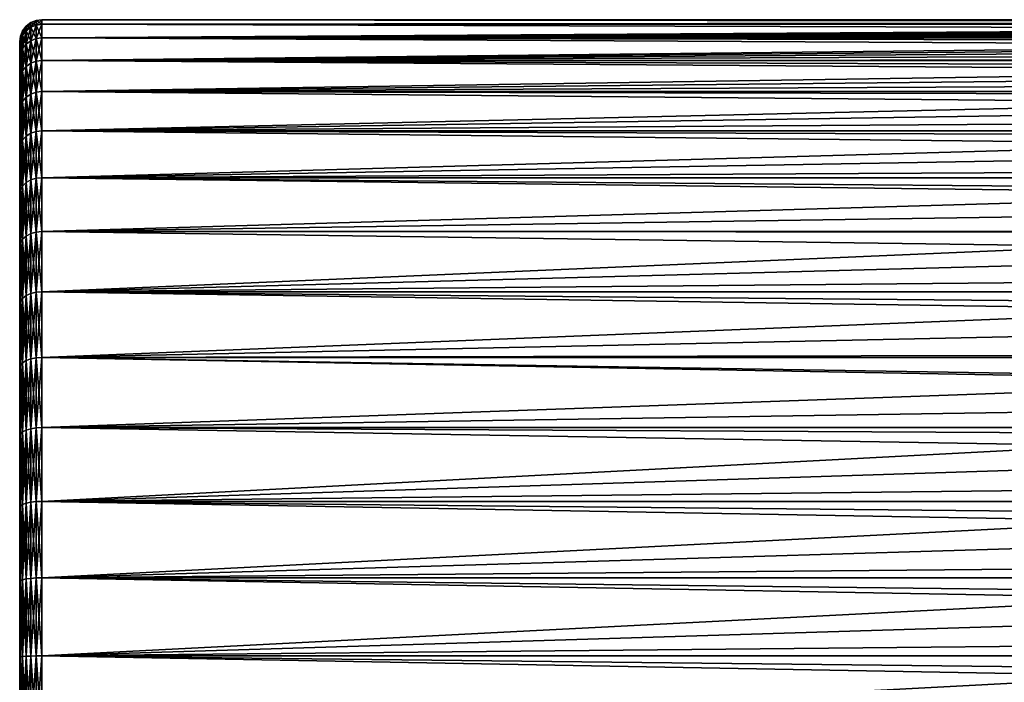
# Model space of a CAD drawing. Header units: metres. Extents: x -160 to 52, y -25 to 25.
# Tile 2 of 168: x -160 to -124, y 0 to 24. Entities that reach past the tile are written whole.
import ezdxf

# ---------------------------------------------------------------- set-up
doc = ezdxf.new("R2010")
doc.units = ezdxf.units.M
doc.layers.add('solid_509089_SW0001', color=7, linetype='CONTINUOUS')

msp = doc.modelspace()

# ---------------------------------------------------------------- linework, layer by layer
at = {"layer": 'solid_509089_SW0001'}
for points in [[(-159.599457, 24.393135, 0), (-159.765396, 24.265982, 0), (-159.765396, 24.101904, 2.817108)], [(-159.599457, 24.228197, -2.83187), (-159.765396, 24.265982, 0), (-159.599457, 24.393135, 0)], [(-159.599457, 24.228197, 2.83187), (-159.599457, 24.393135, 0), (-159.765396, 24.101904, 2.817108)], [(-159.40625, 24.472958, 0), (-159.599457, 24.393135, 0), (-159.599457, 24.228197, 2.83187)], [(-159.40625, 24.30748, -2.841137), (-159.599457, 24.393135, 0), (-159.40625, 24.472958, 0)], [(-159.40625, 24.30748, 2.841137), (-159.40625, 24.472958, 0), (-159.599457, 24.228197, 2.83187)], [(-159.40625, 24.30748, -2.841137), (-159.599457, 24.228197, -2.83187), (-159.599457, 24.393135, 0)], [(-159.40625, 24.30748, 2.841137), (-159.599457, 24.228197, 2.83187), (-159.599457, 23.735615, 5.625444)], [(-159.40625, 23.813286, 5.643852), (-159.40625, 24.30748, 2.841137), (-159.599457, 23.735615, 5.625444)], [(-159.40625, 24.30748, -2.841137), (-159.40625, 23.813286, -5.643852), (-159.599457, 24.228197, -2.83187)], [(-159.40625, 24.472958, 0), (-159.199997, 24.5), (-159.199997, 24.334339, -2.844276)], [(-159.40625, 24.30748, 2.841137), (-159.199997, 24.334339, 2.844276), (-159.199997, 24.5)], [(-159.40625, 24.30748, 2.841137), (-159.199997, 24.5), (-159.40625, 24.472958, 0)], [(-159.40625, 24.30748, -2.841137), (-159.40625, 24.472958, 0), (-159.199997, 24.334339, -2.844276)], [(-159.40625, 24.30748, -2.841137), (-159.199997, 24.334339, -2.844276), (-159.199997, 23.8396, -5.650089)], [(-159.40625, 23.813286, 5.643852), (-159.199997, 23.8396, 5.650089), (-159.199997, 24.334339, 2.844276)], [(-159.40625, 23.813286, 5.643852), (-159.199997, 24.334339, 2.844276), (-159.40625, 24.30748, 2.841137)], [(-159.40625, 24.30748, -2.841137), (-159.199997, 23.8396, -5.650089), (-159.40625, 23.813286, -5.643852)], [(-159.199997, 24.5), (-2.2, 24.5), (-2.2, 24.334339, -2.844276)], [(-159.199997, 24.334339, -2.844276), (-159.199997, 24.5), (-2.2, 24.334339, -2.844276)], [(-159.199997, 24.334339, 2.844276), (-2.2, 24.5), (-159.199997, 24.5)], [(-33.600307, 24.421221, 1.963144), (-2.2, 24.5), (-159.199997, 24.334339, 2.844276)], [(-35.13702, 24.418377, 1.99821), (-33.600307, 24.421221, 1.963144), (-159.199997, 24.334339, 2.844276)], [(-36.553524, 24.413706, 2.054504), (-35.13702, 24.418377, 1.99821), (-159.199997, 24.334339, 2.844276)], [(-37.828999, 24.408001, 2.121211), (-36.553524, 24.413706, 2.054504), (-159.199997, 24.334339, 2.844276)], [(-38.81424, 24.403519, 2.172169), (-37.828999, 24.408001, 2.121211), (-159.199997, 24.334339, 2.844276)], [(-39.863876, 24.399248, 2.21962), (-38.81424, 24.403519, 2.172169), (-159.199997, 24.334339, 2.844276)], [(-39.863876, 24.399248, 2.21962), (-159.199997, 24.334339, 2.844276), (-68.788475, 24.380384, 2.418035)], [(-69.926704, 24.379534, 2.426587), (-68.788475, 24.380384, 2.418035), (-159.199997, 24.334339, 2.844276)], [(-71.041061, 24.378325, 2.438705), (-69.926704, 24.379534, 2.426587), (-159.199997, 24.334339, 2.844276)], [(-72.116058, 24.376907, 2.452823), (-71.041061, 24.378325, 2.438705), (-159.199997, 24.334339, 2.844276)], [(-73.165558, 24.375187, 2.469864), (-72.116058, 24.376907, 2.452823), (-159.199997, 24.334339, 2.844276)], [(-74.21978, 24.37282, 2.493129), (-73.165558, 24.375187, 2.469864), (-159.199997, 24.334339, 2.844276)], [(-75.307487, 24.36952, 2.52517), (-74.21978, 24.37282, 2.493129), (-159.199997, 24.334339, 2.844276)], [(-76.428886, 24.365541, 2.56327), (-75.307487, 24.36952, 2.52517), (-159.199997, 24.334339, 2.844276)], [(-77.560692, 24.36064, 2.609449), (-76.428886, 24.365541, 2.56327), (-159.199997, 24.334339, 2.844276)], [(-78.679222, 24.354401, 2.667049), (-77.560692, 24.36064, 2.609449), (-159.199997, 24.334339, 2.844276)], [(-79.775688, 24.346548, 2.737816), (-78.679222, 24.354401, 2.667049), (-159.199997, 24.334339, 2.844276)], [(-80.864426, 24.337172, 2.819938), (-79.775688, 24.346548, 2.737816), (-159.199997, 24.334339, 2.844276)], [(-81.931023, 24.326124, 2.91371), (-80.864426, 24.337172, 2.819938), (-159.199997, 24.334339, 2.844276)], [(-159.199997, 24.334339, -2.844276), (-2.2, 24.334339, -2.844276), (-2.2, 23.8396, -5.650089)], [(-159.199997, 23.8396, -5.650089), (-159.199997, 24.334339, -2.844276), (-2.2, 23.8396, -5.650089)], [(-81.931023, 24.326124, 2.91371), (-159.199997, 24.334339, 2.844276), (-159.199997, 23.8396, 5.650089)], [(-82.959953, 24.313215, 3.019532), (-81.931023, 24.326124, 2.91371), (-159.199997, 23.8396, 5.650089)], [(-84.271729, 24.292828, 3.179391), (-82.959953, 24.313215, 3.019532), (-159.199997, 23.8396, 5.650089)], [(-159.892715, 24.100182, 0), (-159.972748, 23.907055, 0), (-159.972748, 23.745405, 2.77544)], [(-159.892715, 23.937225, -2.79786), (-159.972748, 23.907055, 0), (-159.892715, 24.100182, 0)], [(-159.892715, 23.937225, 2.79786), (-159.892715, 24.100182, 0), (-159.972748, 23.745405, 2.77544)], [(-159.765396, 24.265982, 0), (-159.892715, 24.100182, 0), (-159.892715, 23.937225, 2.79786)], [(-159.765396, 24.101904, -2.817109), (-159.892715, 24.100182, 0), (-159.765396, 24.265982, 0)], [(-159.765396, 24.101904, 2.817108), (-159.765396, 24.265982, 0), (-159.892715, 23.937225, 2.79786)], [(-159.765396, 24.101904, -2.817109), (-159.892715, 23.937225, -2.79786), (-159.892715, 24.100182, 0)], [(-159.765396, 24.101904, 2.817108), (-159.892715, 23.937225, 2.79786), (-159.892715, 23.450558, 5.557884)], [(-159.765396, 23.611889, 5.59612), (-159.765396, 24.101904, 2.817108), (-159.892715, 23.450558, 5.557884)], [(-159.765396, 24.101904, -2.817109), (-159.765396, 23.611889, -5.59612), (-159.892715, 23.937225, -2.79786)], [(-159.599457, 24.228197, -2.83187), (-159.765396, 24.101904, -2.817109), (-159.765396, 24.265982, 0)], [(-159.599457, 24.228197, 2.83187), (-159.765396, 24.101904, 2.817108), (-159.765396, 23.611889, 5.59612)], [(-159.599457, 23.735615, 5.625444), (-159.599457, 24.228197, 2.83187), (-159.765396, 23.611889, 5.59612)], [(-159.599457, 24.228197, -2.83187), (-159.599457, 23.735615, -5.625444), (-159.765396, 24.101904, -2.817109)], [(-159.599457, 23.735615, -5.625444), (-159.765396, 23.611889, -5.59612), (-159.765396, 24.101904, -2.817109)], [(-159.40625, 23.813286, -5.643852), (-159.599457, 23.735615, -5.625444), (-159.599457, 24.228197, -2.83187)], [(-85.526642, 24.268465, 3.360293), (-84.271729, 24.292828, 3.179391), (-159.199997, 23.8396, 5.650089)], [(-86.730675, 24.239651, 3.562206), (-85.526642, 24.268465, 3.360293), (-159.199997, 23.8396, 5.650089)], [(-87.885262, 24.205635, 3.786456), (-86.730675, 24.239651, 3.562206), (-159.199997, 23.8396, 5.650089)], [(-88.98484, 24.166418, 4.029171), (-87.885262, 24.205635, 3.786456), (-159.199997, 23.8396, 5.650089)], [(-90.023315, 24.122068, 4.286707), (-88.98484, 24.166418, 4.029171), (-159.199997, 23.8396, 5.650089)], [(-91.470299, 24.044434, 4.702685), (-90.023315, 24.122068, 4.286707), (-159.199997, 23.8396, 5.650089)], [(-92.804443, 23.953451, 5.146083), (-91.470299, 24.044434, 4.702685), (-159.199997, 23.8396, 5.650089)], [(-94.02916, 23.847702, 5.615791), (-92.804443, 23.953451, 5.146083), (-159.199997, 23.8396, 5.650089)], [(-159.972748, 23.907055, 0), (-160, 23.700001), (-160, 23.542261, 2.729041)], [(-159.972748, 23.745405, -2.77544), (-160, 23.700001), (-159.972748, 23.907055, 0)], [(-159.972748, 23.745405, 2.77544), (-159.972748, 23.907055, 0), (-160, 23.542261, 2.729041)], [(-159.972748, 23.745405, -2.77544), (-160, 23.542261, -2.729042), (-160, 23.700001)], [(-159.972748, 23.745405, 2.77544), (-160, 23.542261, 2.729041), (-160, 23.066881, 5.441222)], [(-159.972748, 23.262638, 5.513346), (-159.972748, 23.745405, 2.77544), (-160, 23.066881, 5.441222)], [(-159.972748, 23.745405, -2.77544), (-160, 23.066881, -5.441222), (-160, 23.542261, -2.729042)], [(-159.972748, 23.745405, -2.77544), (-159.972748, 23.262638, -5.513346), (-160, 23.066881, -5.441222)], [(-160, 23.542261, -2.729042), (-160, 23.542261, 2.729041), (-160, 23.700001)], [(-159.892715, 23.937225, -2.79786), (-159.972748, 23.745405, -2.77544), (-159.972748, 23.907055, 0)], [(-159.892715, 23.937225, 2.79786), (-159.972748, 23.745405, 2.77544), (-159.972748, 23.262638, 5.513346)], [(-159.892715, 23.450558, 5.557884), (-159.892715, 23.937225, 2.79786), (-159.972748, 23.262638, 5.513346)], [(-159.892715, 23.937225, -2.79786), (-159.892715, 23.450558, -5.557884), (-159.972748, 23.745405, -2.77544)], [(-159.892715, 23.450558, -5.557884), (-159.972748, 23.262638, -5.513346), (-159.972748, 23.745405, -2.77544)], [(-159.765396, 23.611889, -5.59612), (-159.892715, 23.450558, -5.557884), (-159.892715, 23.937225, -2.79786)], [(-159.765396, 23.611889, 5.59612), (-159.892715, 23.450558, 5.557884), (-159.892715, 22.646763, 8.242747)], [(-159.765396, 22.802565, 8.299455), (-159.765396, 23.611889, 5.59612), (-159.892715, 22.646763, 8.242747)], [(-159.765396, 23.611889, -5.59612), (-159.765396, 22.802565, -8.299455), (-159.892715, 23.450558, -5.557884)], [(-159.599457, 23.735615, 5.625444), (-159.765396, 23.611889, 5.59612), (-159.765396, 22.802565, 8.299455)], [(-159.599457, 22.922049, 8.342943), (-159.599457, 23.735615, 5.625444), (-159.765396, 22.802565, 8.299455)], [(-159.599457, 23.735615, -5.625444), (-159.599457, 22.922049, -8.342943), (-159.765396, 23.611889, -5.59612)], [(-159.599457, 22.922049, -8.342943), (-159.765396, 22.802565, -8.299455), (-159.765396, 23.611889, -5.59612)], [(-159.40625, 23.813286, 5.643852), (-159.599457, 23.735615, 5.625444), (-159.599457, 22.922049, 8.342943)], [(-159.40625, 22.997057, 8.370244), (-159.40625, 23.813286, 5.643852), (-159.599457, 22.922049, 8.342943)], [(-159.40625, 23.813286, -5.643852), (-159.40625, 22.997057, -8.370244), (-159.599457, 23.735615, -5.625444)], [(-159.40625, 22.997057, -8.370244), (-159.599457, 22.922049, -8.342943), (-159.599457, 23.735615, -5.625444)], [(-159.40625, 23.813286, -5.643852), (-159.199997, 23.8396, -5.650089), (-159.199997, 23.022469, -8.379494)], [(-159.40625, 22.997057, 8.370244), (-159.199997, 23.022469, 8.379494), (-159.199997, 23.8396, 5.650089)], [(-159.40625, 22.997057, 8.370244), (-159.199997, 23.8396, 5.650089), (-159.40625, 23.813286, 5.643852)], [(-159.40625, 23.813286, -5.643852), (-159.199997, 23.022469, -8.379494), (-159.40625, 22.997057, -8.370244)], [(-95.1651, 23.726751, 6.106661), (-94.02916, 23.847702, 5.615791), (-159.199997, 23.8396, 5.650089)], [(-159.199997, 23.8396, -5.650089), (-2.2, 23.8396, -5.650089), (-2.2, 23.022469, -8.379494)], [(-159.199997, 23.022469, -8.379494), (-159.199997, 23.8396, -5.650089), (-2.2, 23.022469, -8.379494)], [(-95.1651, 23.726751, 6.106661), (-159.199997, 23.8396, 5.650089), (-159.199997, 23.022469, 8.379494)], [(-96.217628, 23.588932, 6.619083), (-95.1651, 23.726751, 6.106661), (-159.199997, 23.022469, 8.379494)], [(-160, 23.066881, -5.441222), (-160, 23.066881, 5.441222), (-160, 23.542261, 2.729041)], [(-160, 23.542261, -2.729042), (-160, 23.066881, -5.441222), (-160, 23.542261, 2.729041)], [(-159.972748, 23.262638, 5.513346), (-160, 23.066881, 5.441222), (-160, 22.277819, 8.086336)], [(-159.972748, 22.465282, 8.176695), (-159.972748, 23.262638, 5.513346), (-160, 22.277819, 8.086336)], [(-159.972748, 23.262638, -5.513346), (-160, 22.277817, -8.086337), (-160, 23.066881, -5.441222)], [(-159.972748, 23.262638, -5.513346), (-159.972748, 22.465282, -8.176695), (-160, 22.277817, -8.086337)], [(-159.892715, 23.450558, 5.557884), (-159.972748, 23.262638, 5.513346), (-159.972748, 22.465282, 8.176695)], [(-159.892715, 22.646763, 8.242747), (-159.892715, 23.450558, 5.557884), (-159.972748, 22.465282, 8.176695)], [(-159.892715, 23.450558, -5.557884), (-159.892715, 22.646763, -8.242747), (-159.972748, 23.262638, -5.513346)], [(-159.892715, 22.646763, -8.242747), (-159.972748, 22.465282, -8.176695), (-159.972748, 23.262638, -5.513346)], [(-159.765396, 22.802565, -8.299455), (-159.892715, 22.646763, -8.242747), (-159.892715, 23.450558, -5.557884)], [(-97.196983, 23.434029, 7.148165), (-96.217628, 23.588932, 6.619083), (-159.199997, 23.022469, 8.379494)], [(-98.132179, 23.255348, 7.709652), (-97.196983, 23.434029, 7.148165), (-159.199997, 23.022469, 8.379494)], [(-99.053383, 23.045395, 8.316234), (-98.132179, 23.255348, 7.709652), (-159.199997, 23.022469, 8.379494)], [(-160, 22.277817, -8.086337), (-160, 22.277819, 8.086336), (-160, 23.066881, 5.441222)], [(-160, 23.066881, -5.441222), (-160, 22.277817, -8.086337), (-160, 23.066881, 5.441222)], [(-159.599457, 22.922049, 8.342943), (-159.765396, 22.802565, 8.299455), (-159.765396, 21.684874, 10.890553)], [(-159.599457, 21.7985, 10.947618), (-159.599457, 22.922049, 8.342943), (-159.765396, 21.684874, 10.890553)], [(-159.599457, 22.922049, -8.342943), (-159.599457, 21.7985, -10.947618), (-159.765396, 22.802565, -8.299455)], [(-159.40625, 22.997057, 8.370244), (-159.599457, 22.922049, 8.342943), (-159.599457, 21.7985, 10.947618)], [(-159.40625, 21.869833, 10.983443), (-159.40625, 22.997057, 8.370244), (-159.599457, 21.7985, 10.947618)], [(-159.40625, 22.997057, -8.370244), (-159.40625, 21.869833, -10.983443), (-159.599457, 22.922049, -8.342943)], [(-159.40625, 21.869833, -10.983443), (-159.599457, 21.7985, -10.947618), (-159.599457, 22.922049, -8.342943)], [(-159.40625, 22.997057, -8.370244), (-159.199997, 23.022469, -8.379494), (-159.199997, 21.893999, -10.99558)], [(-159.40625, 21.869833, 10.983443), (-159.199997, 21.893999, 10.99558), (-159.199997, 23.022469, 8.379494)], [(-159.40625, 21.869833, 10.983443), (-159.199997, 23.022469, 8.379494), (-159.40625, 22.997057, 8.370244)], [(-159.40625, 22.997057, -8.370244), (-159.199997, 21.893999, -10.99558), (-159.40625, 21.869833, -10.983443)], [(-99.966644, 22.797941, 8.972397), (-99.053383, 23.045395, 8.316234), (-159.199997, 23.022469, 8.379494)], [(-159.199997, 23.022469, -8.379494), (-2.2, 23.022469, -8.379494), (-2.2, 21.893999, -10.99558)], [(-159.199997, 21.893999, -10.99558), (-159.199997, 23.022469, -8.379494), (-2.2, 21.893999, -10.99558)], [(-99.966644, 22.797941, 8.972397), (-159.199997, 23.022469, 8.379494), (-159.199997, 21.893999, 10.99558)], [(-159.892715, 22.646763, 8.242747), (-159.972748, 22.465282, 8.176695), (-159.972748, 21.364124, 10.729466)], [(-159.892715, 21.536709, 10.816142), (-159.892715, 22.646763, 8.242747), (-159.972748, 21.364124, 10.729466)], [(-159.892715, 22.646763, -8.242747), (-159.892715, 21.536709, -10.816142), (-159.972748, 22.465282, -8.176695)], [(-159.765396, 22.802565, 8.299455), (-159.892715, 22.646763, 8.242747), (-159.892715, 21.536709, 10.816142)], [(-159.765396, 21.684874, 10.890553), (-159.765396, 22.802565, 8.299455), (-159.892715, 21.536709, 10.816142)], [(-159.765396, 22.802565, -8.299455), (-159.765396, 21.684874, -10.890553), (-159.892715, 22.646763, -8.242747)], [(-159.765396, 21.684874, -10.890553), (-159.892715, 21.536709, -10.816142), (-159.892715, 22.646763, -8.242747)], [(-159.599457, 21.7985, -10.947618), (-159.765396, 21.684874, -10.890553), (-159.765396, 22.802565, -8.299455)], [(-100.880272, 22.506037, 9.681337), (-99.966644, 22.797941, 8.972397), (-159.199997, 21.893999, 10.99558)], [(-159.972748, 22.465282, 8.176695), (-160, 22.277819, 8.086336), (-160, 21.187626, 10.619515)], [(-159.972748, 21.364124, 10.729466), (-159.972748, 22.465282, 8.176695), (-160, 21.187626, 10.619515)], [(-159.972748, 22.465282, -8.176695), (-160, 21.187626, -10.619515), (-160, 22.277817, -8.086337)], [(-159.972748, 22.465282, -8.176695), (-159.972748, 21.364124, -10.729466), (-160, 21.187626, -10.619515)], [(-160, 21.187626, -10.619515), (-160, 21.187626, 10.619515), (-160, 22.277819, 8.086336)], [(-160, 22.277817, -8.086337), (-160, 21.187626, -10.619515), (-160, 22.277819, 8.086336)], [(-159.892715, 21.536709, -10.816142), (-159.972748, 21.364124, -10.729466), (-159.972748, 22.465282, -8.176695)], [(-101.781303, 22.167892, 10.432378), (-100.880272, 22.506037, 9.681337), (-159.199997, 21.893999, 10.99558)], [(-102.668282, 21.779074, 11.221496), (-101.781303, 22.167892, 10.432378), (-159.199997, 21.893999, 10.99558)], [(-159.40625, 21.869833, 10.983443), (-159.599457, 21.7985, 10.947618), (-159.599457, 20.380167, 13.404246)], [(-159.40625, 20.446857, 13.44811), (-159.40625, 21.869833, 10.983443), (-159.599457, 20.380167, 13.404246)], [(-159.40625, 21.869833, -10.983443), (-159.40625, 20.446857, -13.44811), (-159.599457, 21.7985, -10.947618)], [(-159.40625, 21.869833, -10.983443), (-159.199997, 21.893999, -10.99558), (-159.199997, 20.469452, -13.46297)], [(-159.40625, 20.446857, 13.44811), (-159.199997, 20.469452, 13.46297), (-159.199997, 21.893999, 10.99558)], [(-159.40625, 20.446857, 13.44811), (-159.199997, 21.893999, 10.99558), (-159.40625, 21.869833, 10.983443)], [(-159.40625, 21.869833, -10.983443), (-159.199997, 20.469452, -13.46297), (-159.40625, 20.446857, -13.44811)], [(-159.199997, 21.893999, -10.99558), (-2.2, 21.893999, -10.99558), (-2.2, 20.469452, -13.46297)], [(-159.199997, 20.469452, -13.46297), (-159.199997, 21.893999, -10.99558), (-2.2, 20.469452, -13.46297)], [(-102.668282, 21.779074, 11.221496), (-159.199997, 21.893999, 10.99558), (-159.199997, 20.469452, 13.46297)], [(-159.892715, 21.536709, 10.816142), (-159.972748, 21.364124, 10.729466), (-159.972748, 19.974052, 13.137141)], [(-159.892715, 20.135408, 13.243266), (-159.892715, 21.536709, 10.816142), (-159.972748, 19.974052, 13.137141)], [(-159.892715, 21.536709, -10.816142), (-159.892715, 20.135408, -13.243266), (-159.972748, 21.364124, -10.729466)], [(-159.765396, 21.684874, 10.890553), (-159.892715, 21.536709, 10.816142), (-159.892715, 20.135408, 13.243266)], [(-159.765396, 20.273932, 13.334374), (-159.765396, 21.684874, 10.890553), (-159.892715, 20.135408, 13.243266)], [(-159.765396, 21.684874, -10.890553), (-159.765396, 20.273932, -13.334374), (-159.892715, 21.536709, -10.816142)], [(-159.765396, 20.273932, -13.334374), (-159.892715, 20.135408, -13.243266), (-159.892715, 21.536709, -10.816142)], [(-159.599457, 21.7985, 10.947618), (-159.765396, 21.684874, 10.890553), (-159.765396, 20.273932, 13.334374)], [(-159.599457, 20.380167, 13.404246), (-159.599457, 21.7985, 10.947618), (-159.765396, 20.273932, 13.334374)], [(-159.599457, 21.7985, -10.947618), (-159.599457, 20.380167, -13.404246), (-159.765396, 21.684874, -10.890553)], [(-159.599457, 20.380167, -13.404246), (-159.765396, 20.273932, -13.334374), (-159.765396, 21.684874, -10.890553)], [(-159.40625, 20.446857, -13.44811), (-159.599457, 20.380167, -13.404246), (-159.599457, 21.7985, -10.947618)], [(-103.536858, 21.337439, 12.040087), (-102.668282, 21.779074, 11.221496), (-159.199997, 20.469452, 13.46297)], [(-159.972748, 21.364124, 10.729466), (-160, 21.187626, 10.619515), (-160, 19.810955, 13.008268)], [(-159.972748, 19.974052, 13.137141), (-159.972748, 21.364124, 10.729466), (-160, 19.810955, 13.008268)], [(-159.972748, 21.364124, -10.729466), (-160, 19.810955, -13.008269), (-160, 21.187626, -10.619515)], [(-159.972748, 21.364124, -10.729466), (-159.972748, 19.974052, -13.137141), (-160, 19.810955, -13.008269)], [(-160, 19.810955, -13.008269), (-160, 19.810955, 13.008268), (-160, 21.187626, 10.619515)], [(-160, 21.187626, -10.619515), (-160, 19.810955, -13.008269), (-160, 21.187626, 10.619515)], [(-159.892715, 20.135408, -13.243266), (-159.972748, 19.974052, -13.137141), (-159.972748, 21.364124, -10.729466)], [(-104.385117, 20.84009, 12.881797), (-103.536858, 21.337439, 12.040087), (-159.199997, 20.469452, 13.46297)], [(-105.201424, 20.291767, 13.72932), (-104.385117, 20.84009, 12.881797), (-159.199997, 20.469452, 13.46297)], [(-159.599457, 20.380167, 13.404246), (-159.765396, 20.273932, 13.334374), (-159.765396, 18.58882, 15.597873)], [(-159.599457, 18.686226, 15.679605), (-159.599457, 20.380167, 13.404246), (-159.765396, 18.58882, 15.597873)], [(-159.599457, 20.380167, -13.404246), (-159.599457, 18.686226, -15.679605), (-159.765396, 20.273932, -13.334374)], [(-159.40625, 20.446857, 13.44811), (-159.599457, 20.380167, 13.404246), (-159.599457, 18.686226, 15.679605)], [(-159.40625, 18.747374, 15.730913), (-159.40625, 20.446857, 13.44811), (-159.599457, 18.686226, 15.679605)], [(-159.40625, 20.446857, -13.44811), (-159.40625, 18.747374, -15.730913), (-159.599457, 20.380167, -13.404246)], [(-159.40625, 18.747374, -15.730913), (-159.599457, 18.686226, -15.679605), (-159.599457, 20.380167, -13.404246)], [(-159.40625, 20.446857, -13.44811), (-159.199997, 20.469452, -13.46297), (-159.199997, 18.768089, -15.748297)], [(-159.40625, 18.747374, 15.730913), (-159.199997, 18.768089, 15.748297), (-159.199997, 20.469452, 13.46297)], [(-159.40625, 18.747374, 15.730913), (-159.199997, 20.469452, 13.46297), (-159.40625, 20.446857, 13.44811)], [(-159.40625, 20.446857, -13.44811), (-159.199997, 18.768089, -15.748297), (-159.40625, 18.747374, -15.730913)], [(-159.199997, 20.469452, -13.46297), (-2.2, 20.469452, -13.46297), (-2.2, 18.768089, -15.748297)], [(-159.199997, 18.768089, -15.748297), (-159.199997, 20.469452, -13.46297), (-2.2, 18.768089, -15.748297)], [(-105.201424, 20.291767, 13.72932), (-159.199997, 20.469452, 13.46297), (-159.199997, 18.768089, 15.748297)], [(-159.892715, 20.135408, 13.243266), (-159.972748, 19.974052, 13.137141), (-159.972748, 18.313868, 15.367159)], [(-159.892715, 18.461809, 15.491298), (-159.892715, 20.135408, 13.243266), (-159.972748, 18.313868, 15.367159)], [(-159.892715, 20.135408, -13.243266), (-159.892715, 18.461809, -15.491298), (-159.972748, 19.974052, -13.137141)], [(-159.765396, 20.273932, 13.334374), (-159.892715, 20.135408, 13.243266), (-159.892715, 18.461809, 15.491298)], [(-159.765396, 18.58882, 15.597873), (-159.765396, 20.273932, 13.334374), (-159.892715, 18.461809, 15.491298)], [(-159.765396, 20.273932, -13.334374), (-159.765396, 18.58882, -15.597873), (-159.892715, 20.135408, -13.243266)], [(-159.765396, 18.58882, -15.597873), (-159.892715, 18.461809, -15.491298), (-159.892715, 20.135408, -13.243266)], [(-159.599457, 18.686226, -15.679605), (-159.765396, 18.58882, -15.597873), (-159.765396, 20.273932, -13.334374)], [(-105.987801, 19.69051, 14.57854), (-105.201424, 20.291767, 13.72932), (-159.199997, 18.768089, 15.748297)], [(-159.972748, 19.974052, 13.137141), (-160, 19.810955, 13.008268), (-160, 18.165401, 15.221964)], [(-159.972748, 18.313868, 15.367159), (-159.972748, 19.974052, 13.137141), (-160, 18.165401, 15.221964)], [(-159.972748, 19.974052, -13.137141), (-160, 18.165401, -15.221965), (-160, 19.810955, -13.008269)], [(-159.972748, 19.974052, -13.137141), (-159.972748, 18.313868, -15.367159), (-160, 18.165401, -15.221965)], [(-160, 18.165401, -15.221965), (-160, 18.165401, 15.221964), (-160, 19.810955, 13.008268)], [(-160, 19.810955, -13.008269), (-160, 18.165401, -15.221965), (-160, 19.810955, 13.008268)], [(-159.892715, 18.461809, -15.491298), (-159.972748, 18.313868, -15.367159), (-159.972748, 19.974052, -13.137141)], [(-106.745491, 19.036865, 15.422315), (-105.987801, 19.69051, 14.57854), (-159.199997, 18.768089, 15.748297)], [(-107.471863, 18.333582, 16.252069), (-106.745491, 19.036865, 15.422315), (-159.199997, 18.768089, 15.748297)], [(-159.765396, 18.58882, 15.597873), (-159.892715, 18.461809, 15.491298), (-159.892715, 16.538548, 17.529837)], [(-159.765396, 16.652327, 17.650434), (-159.765396, 18.58882, 15.597873), (-159.892715, 16.538548, 17.529837)], [(-159.765396, 18.58882, -15.597873), (-159.765396, 16.652327, -17.650434), (-159.892715, 18.461809, -15.491298)], [(-159.599457, 18.686226, 15.679605), (-159.765396, 18.58882, 15.597873), (-159.765396, 16.652327, 17.650434)], [(-159.599457, 16.739584, 17.742924), (-159.599457, 18.686226, 15.679605), (-159.765396, 16.652327, 17.650434)], [(-159.599457, 18.686226, -15.679605), (-159.599457, 16.739584, -17.742924), (-159.765396, 18.58882, -15.597873)], [(-159.599457, 16.739584, -17.742924), (-159.765396, 16.652327, -17.650434), (-159.765396, 18.58882, -15.597873)], [(-159.40625, 18.747374, 15.730913), (-159.599457, 18.686226, 15.679605), (-159.599457, 16.739584, 17.742924)], [(-159.40625, 16.794363, 17.800983), (-159.40625, 18.747374, 15.730913), (-159.599457, 16.739584, 17.742924)], [(-159.40625, 18.747374, -15.730913), (-159.40625, 16.794363, -17.800983), (-159.599457, 18.686226, -15.679605)], [(-159.40625, 16.794363, -17.800983), (-159.599457, 16.739584, -17.742924), (-159.599457, 18.686226, -15.679605)], [(-159.40625, 18.747374, -15.730913), (-159.199997, 18.768089, -15.748297), (-159.199997, 16.81292, -17.820654)], [(-159.40625, 16.794363, 17.800983), (-159.199997, 16.81292, 17.820654), (-159.199997, 18.768089, 15.748297)], [(-159.40625, 16.794363, 17.800983), (-159.199997, 18.768089, 15.748297), (-159.40625, 18.747374, 15.730913)], [(-159.40625, 18.747374, -15.730913), (-159.199997, 16.81292, -17.820654), (-159.40625, 16.794363, -17.800983)], [(-159.199997, 18.768089, -15.748297), (-2.2, 18.768089, -15.748297), (-2.2, 16.81292, -17.820654)], [(-159.199997, 16.81292, -17.820654), (-159.199997, 18.768089, -15.748297), (-2.2, 16.81292, -17.820654)], [(-107.471863, 18.333582, 16.252069), (-159.199997, 18.768089, 15.748297), (-159.199997, 16.81292, 17.820654)], [(-159.972748, 18.313868, 15.367159), (-160, 18.165401, 15.221964), (-160, 16.273785, 17.22942)], [(-159.972748, 16.406017, 17.389362), (-159.972748, 18.313868, 15.367159), (-160, 16.273785, 17.22942)], [(-159.972748, 18.313868, -15.367159), (-160, 16.273785, -17.22942), (-160, 18.165401, -15.221965)], [(-159.972748, 18.313868, -15.367159), (-159.972748, 16.406017, -17.389362), (-160, 16.273785, -17.22942)], [(-159.892715, 18.461809, 15.491298), (-159.972748, 18.313868, 15.367159), (-159.972748, 16.406017, 17.389362)], [(-159.892715, 16.538548, 17.529837), (-159.892715, 18.461809, 15.491298), (-159.972748, 16.406017, 17.389362)], [(-159.892715, 18.461809, -15.491298), (-159.892715, 16.538548, -17.529837), (-159.972748, 18.313868, -15.367159)], [(-159.892715, 16.538548, -17.529837), (-159.972748, 16.406017, -17.389362), (-159.972748, 18.313868, -15.367159)], [(-159.765396, 16.652327, -17.650434), (-159.892715, 16.538548, -17.529837), (-159.892715, 18.461809, -15.491298)], [(-108.164635, 17.583805, 17.060474), (-107.471863, 18.333582, 16.252069), (-159.199997, 16.81292, 17.820654)], [(-160, 16.273785, -17.22942), (-160, 16.273785, 17.22942), (-160, 18.165401, 15.221964)], [(-160, 18.165401, -15.221965), (-160, 16.273785, -17.22942), (-160, 18.165401, 15.221964)], [(-108.824669, 16.791216, 17.841106), (-108.164635, 17.583805, 17.060474), (-159.199997, 16.81292, 17.820654)], [(-159.40625, 16.794363, -17.800983), (-159.199997, 16.81292, -17.820654), (-159.199997, 14.630385, -19.652018)], [(-159.40625, 14.614237, 19.630327), (-159.199997, 14.630385, 19.652018), (-159.199997, 16.81292, 17.820654)], [(-159.40625, 14.614237, 19.630327), (-159.199997, 16.81292, 17.820654), (-159.40625, 16.794363, 17.800983)], [(-159.199997, 16.81292, -17.820654), (-2.2, 16.81292, -17.820654), (-2.2, 14.630385, -19.652018)], [(-159.199997, 14.630385, -19.652018), (-159.199997, 16.81292, -17.820654), (-2.2, 14.630385, -19.652018)], [(-108.824669, 16.791216, 17.841106), (-159.199997, 16.81292, 17.820654), (-159.199997, 14.630385, 19.652018)], [(-159.892715, 16.538548, 17.529837), (-159.972748, 16.406017, 17.389362), (-159.972748, 14.276303, 19.176403)], [(-159.892715, 14.39163, 19.331314), (-159.892715, 16.538548, 17.529837), (-159.972748, 14.276303, 19.176403)], [(-159.892715, 16.538548, -17.529837), (-159.892715, 14.39163, -19.331314), (-159.972748, 16.406017, -17.389362)], [(-159.765396, 16.652327, 17.650434), (-159.892715, 16.538548, 17.529837), (-159.892715, 14.39163, 19.331314)], [(-159.765396, 14.49064, 19.464306), (-159.765396, 16.652327, 17.650434), (-159.892715, 14.39163, 19.331314)], [(-159.765396, 16.652327, -17.650434), (-159.765396, 14.49064, -19.464306), (-159.892715, 16.538548, -17.529837)], [(-159.765396, 14.49064, -19.464306), (-159.892715, 14.39163, -19.331314), (-159.892715, 16.538548, -17.529837)], [(-159.599457, 16.739584, 17.742924), (-159.765396, 16.652327, 17.650434), (-159.765396, 14.49064, 19.464306)], [(-159.599457, 14.566569, 19.566299), (-159.599457, 16.739584, 17.742924), (-159.765396, 14.49064, 19.464306)], [(-159.599457, 16.739584, -17.742924), (-159.599457, 14.566569, -19.566299), (-159.765396, 16.652327, -17.650434)], [(-159.599457, 14.566569, -19.566299), (-159.765396, 14.49064, -19.464306), (-159.765396, 16.652327, -17.650434)], [(-159.40625, 16.794363, 17.800983), (-159.599457, 16.739584, 17.742924), (-159.599457, 14.566569, 19.566299)], [(-159.40625, 14.614237, 19.630327), (-159.40625, 16.794363, 17.800983), (-159.599457, 14.566569, 19.566299)], [(-159.40625, 16.794363, -17.800983), (-159.40625, 14.614237, -19.630327), (-159.599457, 16.739584, -17.742924)], [(-159.40625, 14.614237, -19.630327), (-159.599457, 14.566569, -19.566299), (-159.599457, 16.739584, -17.742924)], [(-159.40625, 16.794363, -17.800983), (-159.199997, 14.630385, -19.652018), (-159.40625, 14.614237, -19.630327)], [(-109.452339, 15.957587, 18.590466), (-108.824669, 16.791216, 17.841106), (-159.199997, 14.630385, 19.652018)], [(-159.972748, 16.406017, 17.389362), (-160, 16.273785, 17.22942), (-160, 14.16172, 19.00354)], [(-159.972748, 14.276303, 19.176403), (-159.972748, 16.406017, 17.389362), (-160, 14.16172, 19.00354)], [(-159.972748, 16.406017, -17.389362), (-160, 14.161719, -19.00354), (-160, 16.273785, -17.22942)], [(-159.972748, 16.406017, -17.389362), (-159.972748, 14.276303, -19.176403), (-160, 14.161719, -19.00354)], [(-160, 14.161719, -19.00354), (-160, 14.16172, 19.00354), (-160, 16.273785, 17.22942)], [(-160, 16.273785, -17.22942), (-160, 14.161719, -19.00354), (-160, 16.273785, 17.22942)], [(-159.892715, 14.39163, -19.331314), (-159.972748, 14.276303, -19.176403), (-159.972748, 16.406017, -17.389362)], [(-110.045029, 15.091252, 19.300365), (-109.452339, 15.957587, 18.590466), (-159.199997, 14.630385, 19.652018)], [(-110.602425, 14.195172, 19.968653), (-110.045029, 15.091252, 19.300365), (-159.199997, 14.630385, 19.652018)], [(-159.892715, 14.39163, 19.331314), (-159.972748, 14.276303, 19.176403), (-159.972748, 11.953527, 20.704117)], [(-159.892715, 12.050091, 20.871368), (-159.892715, 14.39163, 19.331314), (-159.972748, 11.953527, 20.704117)], [(-159.892715, 14.39163, -19.331314), (-159.892715, 12.050091, -20.871368), (-159.972748, 14.276303, -19.176403)], [(-159.765396, 14.49064, 19.464306), (-159.892715, 14.39163, 19.331314), (-159.892715, 12.050091, 20.871368)], [(-159.765396, 12.132991, 21.014956), (-159.765396, 14.49064, 19.464306), (-159.892715, 12.050091, 20.871368)], [(-159.765396, 14.49064, -19.464306), (-159.765396, 12.132991, -21.014956), (-159.892715, 14.39163, -19.331314)], [(-159.765396, 12.132991, -21.014956), (-159.892715, 12.050091, -20.871368), (-159.892715, 14.39163, -19.331314)], [(-159.599457, 14.566569, 19.566299), (-159.765396, 14.49064, 19.464306), (-159.765396, 12.132991, 21.014956)], [(-159.599457, 12.196568, 21.125074), (-159.599457, 14.566569, 19.566299), (-159.765396, 12.132991, 21.014956)], [(-159.599457, 14.566569, -19.566299), (-159.599457, 12.196568, -21.125074), (-159.765396, 14.49064, -19.464306)], [(-159.599457, 12.196568, -21.125074), (-159.765396, 12.132991, -21.014956), (-159.765396, 14.49064, -19.464306)], [(-159.40625, 14.614237, 19.630327), (-159.599457, 14.566569, 19.566299), (-159.599457, 12.196568, 21.125074)], [(-159.40625, 12.236479, 21.194202), (-159.40625, 14.614237, 19.630327), (-159.599457, 12.196568, 21.125074)], [(-159.40625, 14.614237, -19.630327), (-159.40625, 12.236479, -21.194202), (-159.599457, 14.566569, -19.566299)], [(-159.40625, 12.236479, -21.194202), (-159.599457, 12.196568, -21.125074), (-159.599457, 14.566569, -19.566299)], [(-159.40625, 14.614237, -19.630327), (-159.199997, 14.630385, -19.652018), (-159.199997, 12.25, -21.217623)], [(-159.40625, 12.236479, 21.194202), (-159.199997, 12.25, 21.217623), (-159.199997, 14.630385, 19.652018)], [(-159.40625, 12.236479, 21.194202), (-159.199997, 14.630385, 19.652018), (-159.40625, 14.614237, 19.630327)], [(-159.40625, 14.614237, -19.630327), (-159.199997, 12.25, -21.217623), (-159.40625, 12.236479, -21.194202)], [(-159.199997, 14.630385, -19.652018), (-2.2, 14.630385, -19.652018), (-2.2, 12.25, -21.217623)], [(-159.199997, 12.25, -21.217623), (-159.199997, 14.630385, -19.652018), (-2.2, 12.25, -21.217623)], [(-110.602425, 14.195172, 19.968653), (-159.199997, 14.630385, 19.652018), (-159.199997, 12.25, 21.217623)], [(-159.972748, 14.276303, 19.176403), (-160, 14.16172, 19.00354), (-160, 11.85817, 20.520082)], [(-159.972748, 11.953527, 20.704117), (-159.972748, 14.276303, 19.176403), (-160, 11.85817, 20.520082)], [(-159.972748, 14.276303, -19.176403), (-160, 11.858169, -20.520084), (-160, 14.161719, -19.00354)], [(-159.972748, 14.276303, -19.176403), (-159.972748, 11.953527, -20.704117), (-160, 11.858169, -20.520084)], [(-160, 11.858169, -20.520084), (-160, 11.85817, 20.520082), (-160, 14.16172, 19.00354)], [(-160, 14.161719, -19.00354), (-160, 11.858169, -20.520084), (-160, 14.16172, 19.00354)], [(-159.892715, 12.050091, -20.871368), (-159.972748, 11.953527, -20.704117), (-159.972748, 14.276303, -19.176403)], [(-111.123756, 13.276428, 20.590931), (-110.602425, 14.195172, 19.968653), (-159.199997, 12.25, 21.217623)], [(-111.608826, 12.338298, 21.166397), (-111.123756, 13.276428, 20.590931), (-159.199997, 12.25, 21.217623)], [(-159.599457, 12.196568, 21.125074), (-159.765396, 12.132991, 21.014956), (-159.765396, 9.611264, 22.281416)], [(-159.599457, 9.661627, 22.398169), (-159.599457, 12.196568, 21.125074), (-159.765396, 9.611264, 22.281416)], [(-159.599457, 12.196568, -21.125074), (-159.599457, 9.661627, -22.398169), (-159.765396, 12.132991, -21.014956)], [(-159.40625, 12.236479, 21.194202), (-159.599457, 12.196568, 21.125074), (-159.599457, 9.661627, 22.398169)], [(-159.40625, 9.693243, 22.471464), (-159.40625, 12.236479, 21.194202), (-159.599457, 9.661627, 22.398169)], [(-159.40625, 12.236479, -21.194202), (-159.40625, 9.693243, -22.471464), (-159.599457, 12.196568, -21.125074)], [(-159.40625, 9.693243, -22.471464), (-159.599457, 9.661627, -22.398169), (-159.599457, 12.196568, -21.125074)], [(-159.40625, 12.236479, -21.194202), (-159.199997, 12.25, -21.217623), (-159.199997, 9.703955, -22.496294)], [(-159.40625, 9.693243, 22.471464), (-159.199997, 9.703955, 22.496294), (-159.199997, 12.25, 21.217623)], [(-159.40625, 9.693243, 22.471464), (-159.199997, 12.25, 21.217623), (-159.40625, 12.236479, 21.194202)], [(-159.40625, 12.236479, -21.194202), (-159.199997, 9.703955, -22.496294), (-159.40625, 9.693243, -22.471464)], [(-112.056503, 11.387848, 21.692554), (-111.608826, 12.338298, 21.166397), (-159.199997, 12.25, 21.217623)], [(-159.199997, 12.25, -21.217623), (-2.2, 12.25, -21.217623), (-2.2, 9.703955, -22.496294)], [(-159.199997, 9.703955, -22.496294), (-159.199997, 12.25, -21.217623), (-2.2, 9.703955, -22.496294)], [(-112.056503, 11.387848, 21.692554), (-159.199997, 12.25, 21.217623), (-159.199997, 9.703955, 22.496294)], [(-159.972748, 11.953527, 20.704117), (-160, 11.85817, 20.520082), (-160, 9.393954, 21.758732)], [(-159.972748, 9.469101, 21.951843), (-159.972748, 11.953527, 20.704117), (-160, 9.393954, 21.758732)], [(-159.972748, 11.953527, -20.704117), (-160, 9.393953, -21.758732), (-160, 11.858169, -20.520084)], [(-159.972748, 11.953527, -20.704117), (-159.972748, 9.469101, -21.951843), (-160, 9.393953, -21.758732)], [(-160, 9.393953, -21.758732), (-160, 9.393954, 21.758732), (-160, 11.85817, 20.520082)], [(-160, 11.858169, -20.520084), (-160, 9.393953, -21.758732), (-160, 11.85817, 20.520082)], [(-159.892715, 12.050091, 20.871368), (-159.972748, 11.953527, 20.704117), (-159.972748, 9.469101, 21.951843)], [(-159.892715, 9.545594, 22.129175), (-159.892715, 12.050091, 20.871368), (-159.972748, 9.469101, 21.951843)], [(-159.892715, 12.050091, -20.871368), (-159.892715, 9.545594, -22.129175), (-159.972748, 11.953527, -20.704117)], [(-159.892715, 9.545594, -22.129175), (-159.972748, 9.469101, -21.951843), (-159.972748, 11.953527, -20.704117)], [(-159.765396, 12.132991, 21.014956), (-159.892715, 12.050091, 20.871368), (-159.892715, 9.545594, 22.129175)], [(-159.765396, 9.611264, 22.281416), (-159.765396, 12.132991, 21.014956), (-159.892715, 9.545594, 22.129175)], [(-159.765396, 12.132991, -21.014956), (-159.765396, 9.611264, -22.281416), (-159.892715, 12.050091, -20.871368)], [(-159.765396, 9.611264, -22.281416), (-159.892715, 9.545594, -22.129175), (-159.892715, 12.050091, -20.871368)], [(-159.599457, 9.661627, -22.398169), (-159.765396, 9.611264, -22.281416), (-159.765396, 12.132991, -21.014956)], [(-112.466858, 10.428397, 22.169765), (-112.056503, 11.387848, 21.692554), (-159.199997, 9.703955, 22.496294)], [(-112.839523, 9.465362, 22.597719), (-112.466858, 10.428397, 22.169765), (-159.199997, 9.703955, 22.496294)], [(-159.599457, 9.661627, 22.398169), (-159.765396, 9.611264, 22.281416), (-159.765396, 6.959562, 23.246555)], [(-159.599457, 6.99603, 23.368366), (-159.599457, 9.661627, 22.398169), (-159.765396, 6.959562, 23.246555)], [(-159.599457, 9.661627, -22.398169), (-159.599457, 6.99603, -23.368366), (-159.765396, 9.611264, -22.281416)], [(-159.40625, 9.693243, 22.471464), (-159.599457, 9.661627, 22.398169), (-159.599457, 6.99603, 23.368366)], [(-159.40625, 7.018923, 23.444836), (-159.40625, 9.693243, 22.471464), (-159.599457, 6.99603, 23.368366)], [(-159.40625, 9.693243, -22.471464), (-159.40625, 7.018923, -23.444836), (-159.599457, 9.661627, -22.398169)], [(-159.40625, 7.018923, -23.444836), (-159.599457, 6.99603, -23.368366), (-159.599457, 9.661627, -22.398169)], [(-159.40625, 9.693243, -22.471464), (-159.199997, 9.703955, -22.496294), (-159.199997, 7.026679, -23.470743)], [(-159.40625, 7.018923, 23.444836), (-159.199997, 7.026679, 23.470743), (-159.199997, 9.703955, 22.496294)], [(-159.40625, 7.018923, 23.444836), (-159.199997, 9.703955, 22.496294), (-159.40625, 9.693243, 22.471464)], [(-159.40625, 9.693243, -22.471464), (-159.199997, 7.026679, -23.470743), (-159.40625, 7.018923, -23.444836)], [(-159.199997, 9.703955, -22.496294), (-2.2, 9.703955, -22.496294), (-2.2, 7.026679, -23.470743)], [(-159.199997, 7.026679, -23.470743), (-159.199997, 9.703955, -22.496294), (-2.2, 7.026679, -23.470743)], [(-112.839523, 9.465362, 22.597719), (-159.199997, 9.703955, 22.496294), (-159.199997, 7.026679, 23.470743)], [(-159.972748, 9.469101, 21.951843), (-160, 9.393954, 21.758732), (-160, 6.802043, 22.702885)], [(-159.972748, 6.856621, 22.902708), (-159.972748, 9.469101, 21.951843), (-160, 6.802043, 22.702885)], [(-159.972748, 9.469101, -21.951843), (-160, 6.802042, -22.702887), (-160, 9.393953, -21.758732)], [(-159.972748, 9.469101, -21.951843), (-159.972748, 6.856621, -22.902708), (-160, 6.802042, -22.702887)], [(-160, 6.802042, -22.702887), (-160, 6.802043, 22.702885), (-160, 9.393954, 21.758732)], [(-160, 9.393953, -21.758732), (-160, 6.802042, -22.702887), (-160, 9.393954, 21.758732)], [(-159.892715, 9.545594, 22.129175), (-159.972748, 9.469101, 21.951843), (-159.972748, 6.856621, 22.902708)], [(-159.892715, 6.91201, 23.087721), (-159.892715, 9.545594, 22.129175), (-159.972748, 6.856621, 22.902708)], [(-159.892715, 9.545594, -22.129175), (-159.892715, 6.91201, -23.087721), (-159.972748, 9.469101, -21.951843)], [(-159.892715, 6.91201, -23.087721), (-159.972748, 6.856621, -22.902708), (-159.972748, 9.469101, -21.951843)], [(-159.765396, 9.611264, 22.281416), (-159.892715, 9.545594, 22.129175), (-159.892715, 6.91201, 23.087721)], [(-159.765396, 6.959562, 23.246555), (-159.765396, 9.611264, 22.281416), (-159.892715, 6.91201, 23.087721)], [(-159.765396, 9.611264, -22.281416), (-159.765396, 6.959562, -23.246555), (-159.892715, 9.545594, -22.129175)], [(-159.765396, 6.959562, -23.246555), (-159.892715, 6.91201, -23.087721), (-159.892715, 9.545594, -22.129175)], [(-159.599457, 6.99603, -23.368366), (-159.765396, 6.959562, -23.246555), (-159.765396, 9.611264, -22.281416)], [(-113.175003, 8.500261, 22.978153), (-112.839523, 9.465362, 22.597719), (-159.199997, 7.026679, 23.470743)], [(-113.473557, 7.535533, 23.312351), (-113.175003, 8.500261, 22.978153), (-159.199997, 7.026679, 23.470743)], [(-113.735527, 6.571853, 23.602135), (-113.473557, 7.535533, 23.312351), (-159.199997, 7.026679, 23.470743)], [(-159.972748, 6.856621, 22.902708), (-160, 6.802043, 22.702885), (-160, 4.118551, 23.339399)], [(-159.972748, 4.151417, 23.543854), (-159.972748, 6.856621, 22.902708), (-160, 4.118551, 23.339399)], [(-159.972748, 6.856621, -22.902708), (-160, 4.11855, -23.339399), (-160, 6.802042, -22.702887)], [(-159.972748, 6.856621, -22.902708), (-159.972748, 4.151417, -23.543854), (-160, 4.11855, -23.339399)], [(-160, 4.11855, -23.339399), (-160, 4.118551, 23.339399), (-160, 6.802043, 22.702885)], [(-160, 6.802042, -22.702887), (-160, 4.11855, -23.339399), (-160, 6.802043, 22.702885)], [(-159.892715, 6.91201, 23.087721), (-159.972748, 6.856621, 22.902708), (-159.972748, 4.151417, 23.543854)], [(-159.892715, 4.184953, 23.734045), (-159.892715, 6.91201, 23.087721), (-159.972748, 4.151417, 23.543854)], [(-159.892715, 6.91201, -23.087721), (-159.892715, 4.184953, -23.734045), (-159.972748, 6.856621, -22.902708)], [(-159.892715, 4.184953, -23.734045), (-159.972748, 4.151417, -23.543854), (-159.972748, 6.856621, -22.902708)], [(-159.765396, 6.959562, 23.246555), (-159.892715, 6.91201, 23.087721), (-159.892715, 4.184953, 23.734045)], [(-159.765396, 4.213744, 23.897327), (-159.765396, 6.959562, 23.246555), (-159.892715, 4.184953, 23.734045)], [(-159.765396, 6.959562, -23.246555), (-159.765396, 4.213744, -23.897327), (-159.892715, 6.91201, -23.087721)], [(-159.765396, 4.213744, -23.897327), (-159.892715, 4.184953, -23.734045), (-159.892715, 6.91201, -23.087721)], [(-159.599457, 6.99603, 23.368366), (-159.765396, 6.959562, 23.246555), (-159.765396, 4.213744, 23.897327)], [(-159.599457, 4.235823, 24.022549), (-159.599457, 6.99603, 23.368366), (-159.765396, 4.213744, 23.897327)], [(-159.599457, 6.99603, -23.368366), (-159.599457, 4.235823, -24.022549), (-159.765396, 6.959562, -23.246555)], [(-159.599457, 4.235823, -24.022549), (-159.765396, 4.213744, -23.897327), (-159.765396, 6.959562, -23.246555)], [(-159.40625, 7.018923, 23.444836), (-159.599457, 6.99603, 23.368366), (-159.599457, 4.235823, 24.022549)], [(-159.40625, 4.249684, 24.101158), (-159.40625, 7.018923, 23.444836), (-159.599457, 4.235823, 24.022549)], [(-159.40625, 7.018923, -23.444836), (-159.40625, 4.249684, -24.101158), (-159.599457, 6.99603, -23.368366)], [(-159.40625, 4.249684, -24.101158), (-159.599457, 4.235823, -24.022549), (-159.599457, 6.99603, -23.368366)], [(-159.40625, 7.018923, -23.444836), (-159.199997, 7.026679, -23.470743), (-159.199997, 4.25438, -24.12779)], [(-159.40625, 4.249684, 24.101158), (-159.199997, 4.25438, 24.12779), (-159.199997, 7.026679, 23.470743)], [(-159.40625, 4.249684, 24.101158), (-159.199997, 7.026679, 23.470743), (-159.40625, 7.018923, 23.444836)], [(-159.40625, 7.018923, -23.444836), (-159.199997, 4.25438, -24.12779), (-159.40625, 4.249684, -24.101158)], [(-159.199997, 7.026679, -23.470743), (-2.2, 7.026679, -23.470743), (-2.2, 4.25438, -24.12779)], [(-159.199997, 4.25438, -24.12779), (-159.199997, 7.026679, -23.470743), (-2.2, 4.25438, -24.12779)], [(-113.735527, 6.571853, 23.602135), (-159.199997, 7.026679, 23.470743), (-159.199997, 4.25438, 24.12779)], [(-113.961075, 5.610313, 23.848991), (-113.735527, 6.571853, 23.602135), (-159.199997, 4.25438, 24.12779)], [(-114.150063, 4.659056, 24.052925), (-113.961075, 5.610313, 23.848991), (-159.199997, 4.25438, 24.12779)], [(-114.302589, 3.720078, 24.215925), (-114.150063, 4.659056, 24.052925), (-159.199997, 4.25438, 24.12779)], [(-159.972748, 4.151417, 23.543854), (-160, 4.118551, 23.339399), (-160, 1.379268, 23.659805)], [(-159.972748, 1.390072, 23.866608), (-159.972748, 4.151417, 23.543854), (-160, 1.379268, 23.659805)], [(-159.972748, 4.151417, -23.543854), (-160, 1.379267, -23.659805), (-160, 4.11855, -23.339399)], [(-159.972748, 4.151417, -23.543854), (-159.972748, 1.390072, -23.866608), (-160, 1.379267, -23.659805)], [(-160, 1.379267, -23.659805), (-160, 1.379268, 23.659805), (-160, 4.118551, 23.339399)], [(-160, 4.11855, -23.339399), (-160, 1.379267, -23.659805), (-160, 4.118551, 23.339399)], [(-159.892715, 4.184953, 23.734045), (-159.972748, 4.151417, 23.543854), (-159.972748, 1.390072, 23.866608)], [(-159.892715, 1.401301, 24.059408), (-159.892715, 4.184953, 23.734045), (-159.972748, 1.390072, 23.866608)], [(-159.892715, 4.184953, -23.734045), (-159.892715, 1.401301, -24.059408), (-159.972748, 4.151417, -23.543854)], [(-159.892715, 1.401301, -24.059408), (-159.972748, 1.390072, -23.866608), (-159.972748, 4.151417, -23.543854)], [(-159.765396, 4.213744, 23.897327), (-159.892715, 4.184953, 23.734045), (-159.892715, 1.401301, 24.059408)], [(-159.765396, 1.410941, 24.224928), (-159.765396, 4.213744, 23.897327), (-159.892715, 1.401301, 24.059408)], [(-159.765396, 4.213744, -23.897327), (-159.765396, 1.410941, -24.224928), (-159.892715, 4.184953, -23.734045)], [(-159.765396, 1.410941, -24.224928), (-159.892715, 1.401301, -24.059408), (-159.892715, 4.184953, -23.734045)], [(-159.599457, 4.235823, 24.022549), (-159.765396, 4.213744, 23.897327), (-159.765396, 1.410941, 24.224928)], [(-159.599457, 1.418335, 24.351866), (-159.599457, 4.235823, 24.022549), (-159.765396, 1.410941, 24.224928)], [(-159.599457, 4.235823, -24.022549), (-159.599457, 1.418335, -24.351866), (-159.765396, 4.213744, -23.897327)], [(-159.599457, 1.418335, -24.351866), (-159.765396, 1.410941, -24.224928), (-159.765396, 4.213744, -23.897327)], [(-159.40625, 4.249684, 24.101158), (-159.599457, 4.235823, 24.022549), (-159.599457, 1.418335, 24.351866)], [(-159.40625, 1.422976, 24.431553), (-159.40625, 4.249684, 24.101158), (-159.599457, 1.418335, 24.351866)], [(-159.40625, 4.249684, -24.101158), (-159.40625, 1.422976, -24.431553), (-159.599457, 4.235823, -24.022549)], [(-159.40625, 1.422976, -24.431553), (-159.599457, 1.418335, -24.351866), (-159.599457, 4.235823, -24.022549)], [(-159.40625, 4.249684, -24.101158), (-159.199997, 4.25438, -24.12779), (-159.199997, 1.424548, -24.458549)], [(-159.40625, 1.422976, 24.431553), (-159.199997, 1.424548, 24.458549), (-159.199997, 4.25438, 24.12779)], [(-159.40625, 1.422976, 24.431553), (-159.199997, 4.25438, 24.12779), (-159.40625, 4.249684, 24.101158)], [(-159.40625, 4.249684, -24.101158), (-159.199997, 1.424548, -24.458549), (-159.40625, 1.422976, -24.431553)], [(-159.199997, 4.25438, -24.12779), (-2.2, 4.25438, -24.12779), (-2.2, 1.424548, -24.458549)], [(-159.199997, 1.424548, -24.458549), (-159.199997, 4.25438, -24.12779), (-2.2, 1.424548, -24.458549)], [(-114.302589, 3.720078, 24.215925), (-159.199997, 4.25438, 24.12779), (-159.199997, 1.424548, 24.458549)], [(-114.420036, 2.787105, 24.340954), (-114.302589, 3.720078, 24.215925), (-159.199997, 1.424548, 24.458549)], [(-114.502769, 1.859722, 24.429316), (-114.420036, 2.787105, 24.340954), (-159.199997, 1.424548, 24.458549)], [(-114.552544, 0.929586, 24.482359), (-114.502769, 1.859722, 24.429316), (-159.199997, 1.424548, 24.458549)], [(-159.972748, 1.390072, 23.866608), (-160, 1.379268, 23.659805), (-160, -1.379267, 23.659805)], [(-159.972748, -1.390072, 23.866608), (-159.972748, 1.390072, 23.866608), (-160, -1.379267, 23.659805)], [(-159.972748, 1.390072, -23.866608), (-159.972748, -1.390072, -23.866608), (-160, 1.379267, -23.659805)], [(-160, -1.379268, -23.659805), (-160, -1.379267, 23.659805), (-160, 1.379268, 23.659805)], [(-160, 1.379267, -23.659805), (-160, -1.379268, -23.659805), (-160, 1.379268, 23.659805)], [(-159.972748, -1.390072, -23.866608), (-160, -1.379268, -23.659805), (-160, 1.379267, -23.659805)], [(-159.892715, 1.401301, 24.059408), (-159.972748, 1.390072, 23.866608), (-159.972748, -1.390072, 23.866608)], [(-159.892715, -1.401301, 24.059408), (-159.892715, 1.401301, 24.059408), (-159.972748, -1.390072, 23.866608)], [(-159.892715, 1.401301, -24.059408), (-159.892715, -1.401301, -24.059408), (-159.972748, 1.390072, -23.866608)], [(-159.892715, -1.401301, -24.059408), (-159.972748, -1.390072, -23.866608), (-159.972748, 1.390072, -23.866608)], [(-159.765396, 1.410941, 24.224928), (-159.892715, 1.401301, 24.059408), (-159.892715, -1.401301, 24.059408)], [(-159.765396, -1.410941, 24.224928), (-159.765396, 1.410941, 24.224928), (-159.892715, -1.401301, 24.059408)], [(-159.765396, 1.410941, -24.224928), (-159.765396, -1.410941, -24.224928), (-159.892715, 1.401301, -24.059408)], [(-159.765396, -1.410941, -24.224928), (-159.892715, -1.401301, -24.059408), (-159.892715, 1.401301, -24.059408)], [(-159.599457, 1.418335, 24.351866), (-159.765396, 1.410941, 24.224928), (-159.765396, -1.410941, 24.224928)], [(-159.599457, -1.418335, 24.351866), (-159.599457, 1.418335, 24.351866), (-159.765396, -1.410941, 24.224928)], [(-159.599457, 1.418335, -24.351866), (-159.599457, -1.418335, -24.351866), (-159.765396, 1.410941, -24.224928)], [(-159.599457, -1.418335, -24.351866), (-159.765396, -1.410941, -24.224928), (-159.765396, 1.410941, -24.224928)], [(-159.40625, 1.422976, 24.431553), (-159.599457, 1.418335, 24.351866), (-159.599457, -1.418335, 24.351866)], [(-159.40625, -1.422976, 24.431553), (-159.40625, 1.422976, 24.431553), (-159.599457, -1.418335, 24.351866)], [(-159.40625, 1.422976, -24.431553), (-159.40625, -1.422976, -24.431553), (-159.599457, 1.418335, -24.351866)], [(-159.40625, -1.422976, -24.431553), (-159.599457, -1.418335, -24.351866), (-159.599457, 1.418335, -24.351866)], [(-159.40625, 1.422976, -24.431553), (-159.199997, 1.424548, -24.458549), (-159.199997, -1.424548, -24.458549)], [(-159.40625, -1.422976, 24.431553), (-159.199997, -1.424548, 24.458549), (-159.199997, 1.424548, 24.458549)], [(-159.40625, -1.422976, 24.431553), (-159.199997, 1.424548, 24.458549), (-159.40625, 1.422976, 24.431553)], [(-159.40625, 1.422976, -24.431553), (-159.199997, -1.424548, -24.458549), (-159.40625, -1.422976, -24.431553)], [(-159.199997, 1.424548, -24.458549), (-2.2, 1.424548, -24.458549), (-2.2, -1.424548, -24.458549)], [(-159.199997, -1.424548, -24.458549), (-159.199997, 1.424548, -24.458549), (-2.2, -1.424548, -24.458549)], [(-114.552544, 0.929586, 24.482359), (-159.199997, 1.424548, 24.458549), (-159.199997, -1.424548, 24.458549)], [(-114.552544, 0.929586, 24.482359), (-159.199997, -1.424548, 24.458549), (-114.569, 0, 24.5)]]:
    msp.add_3dface(points, dxfattribs=at)

doc.saveas('drawing.dxf')
